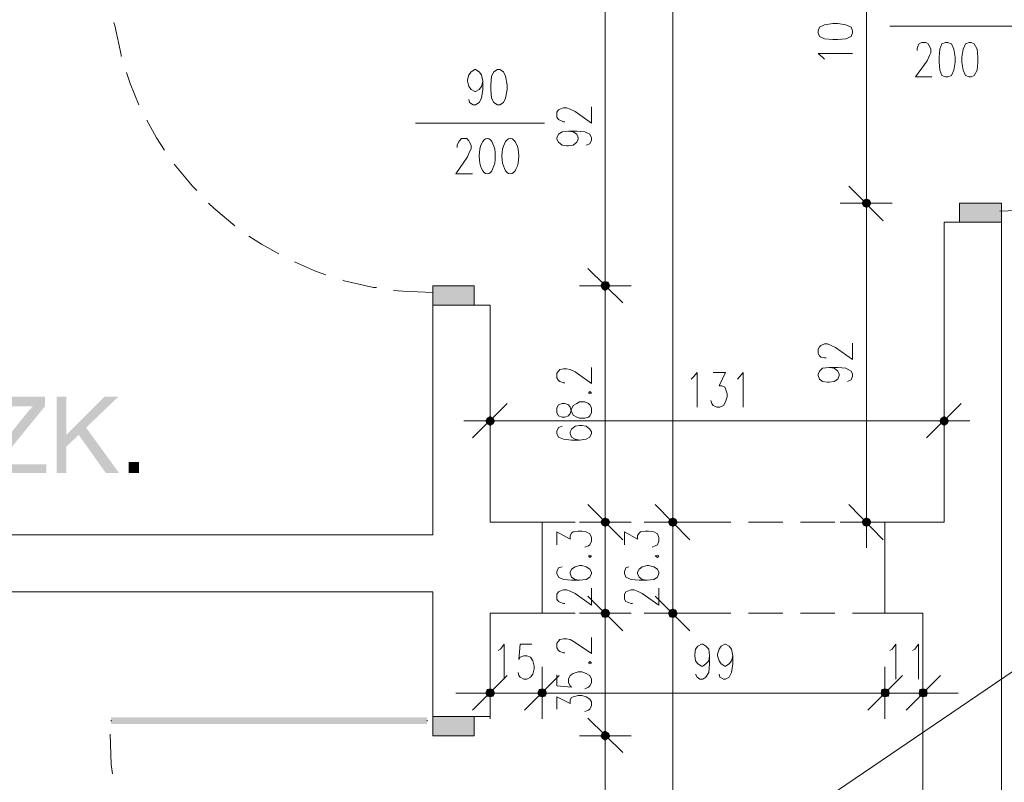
# Model space of a CAD drawing. Header units: millimetres. Extents: x -1147 to 4913, y -2332 to 921.
# Tile 60 of 119: x 2932 to 3216, y -942 to -722. Entities that reach past the tile are written whole.
import ezdxf

# ---------------------------------------------------------------- set-up
doc = ezdxf.new("R2010")
doc.units = ezdxf.units.MM
doc.header["$LTSCALE"] = 0.2
doc.layers.add('C00-00-00', color=7, linetype='Continuous')

msp = doc.modelspace()

# ---------------------------------------------------------------- hatches: boundary and pattern name
at = {"layer": 'C00-00-00'}
h = msp.add_hatch(color=256, dxfattribs=at)
h.dxf.hatch_style = 2
h.paths.add_polyline_path([(3175.388, -774.694), (3175.81, -775.541), (3175.81, -773.848)])
h = msp.add_hatch(color=256, dxfattribs=at)
h.dxf.hatch_style = 2
h.paths.add_polyline_path([(3175.81, -773.848), (3175.81, -775.541), (3175.388, -774.694)])
h = msp.add_hatch(color=256, dxfattribs=at)
h.dxf.hatch_style = 2
h.paths.add_polyline_path([(3175.81, -775.541), (3176.656, -775.962), (3176.656, -773.422)])
h = msp.add_hatch(color=256, dxfattribs=at)
h.dxf.hatch_style = 2
h.paths.add_polyline_path([(3175.81, -775.541), (3175.81, -773.848), (3176.656, -773.422)])
h = msp.add_hatch(color=256, dxfattribs=at)
h.dxf.hatch_style = 2
h.paths.add_polyline_path([(3176.656, -773.422), (3175.81, -773.848), (3175.81, -775.541)])
h = msp.add_hatch(color=256, dxfattribs=at)
h.dxf.hatch_style = 2
h.paths.add_polyline_path([(3176.656, -773.422), (3176.656, -775.962), (3175.81, -775.541)])
h = msp.add_hatch(color=256, dxfattribs=at)
h.dxf.hatch_style = 2
h.paths.add_polyline_path([(3176.656, -775.962), (3176.656, -773.422), (3177.503, -773.848)])
h = msp.add_hatch(color=256, dxfattribs=at)
h.dxf.hatch_style = 2
h.paths.add_polyline_path([(3177.503, -773.848), (3176.656, -773.422), (3176.656, -775.962)])
h = msp.add_hatch(color=256, dxfattribs=at)
h.dxf.hatch_style = 2
h.paths.add_polyline_path([(3176.656, -775.962), (3177.503, -775.541), (3177.503, -773.848)])
h = msp.add_hatch(color=256, dxfattribs=at)
h.dxf.hatch_style = 2
h.paths.add_polyline_path([(3177.503, -773.848), (3177.503, -775.541), (3176.656, -775.962)])
h = msp.add_hatch(color=256, dxfattribs=at)
h.dxf.hatch_style = 2
h.paths.add_polyline_path([(3177.503, -775.541), (3177.503, -773.848), (3177.924, -774.694)])
h = msp.add_hatch(color=256, dxfattribs=at)
h.dxf.hatch_style = 2
h.paths.add_polyline_path([(3177.924, -774.694), (3177.503, -773.848), (3177.503, -775.541)])
h = msp.add_hatch(color=256, dxfattribs=at)
h.dxf.hatch_style = 2
h.paths.add_polyline_path([(3215.602, -774.694), (3203.539, -774.694), (3203.539, -780.196)])
h = msp.add_hatch(color=256, dxfattribs=at)
h.dxf.hatch_style = 2
h.paths.add_polyline_path([(3215.602, -774.694), (3215.602, -780.196), (3203.539, -780.196)])
h = msp.add_hatch(color=256, dxfattribs=at)
h.dxf.hatch_style = 2
h.paths.add_polyline_path([(3100.455, -797.552), (3100.455, -799.458), (3100.033, -798.611)])
h = msp.add_hatch(color=256, dxfattribs=at)
h.dxf.hatch_style = 2
h.paths.add_polyline_path([(3100.033, -798.611), (3100.455, -799.458), (3100.455, -797.552)])
h = msp.add_hatch(color=256, dxfattribs=at)
h.dxf.hatch_style = 2
h.paths.add_polyline_path([(3101.301, -797.343), (3100.455, -797.552), (3100.455, -799.458)])
h = msp.add_hatch(color=256, dxfattribs=at)
h.dxf.hatch_style = 2
h.paths.add_polyline_path([(3101.301, -797.343), (3101.301, -799.884), (3100.455, -799.458)])
h = msp.add_hatch(color=256, dxfattribs=at)
h.dxf.hatch_style = 2
h.paths.add_polyline_path([(3100.455, -799.458), (3101.301, -799.884), (3101.301, -797.343)])
h = msp.add_hatch(color=256, dxfattribs=at)
h.dxf.hatch_style = 2
h.paths.add_polyline_path([(3100.455, -799.458), (3100.455, -797.552), (3101.301, -797.343)])
h = msp.add_hatch(color=256, dxfattribs=at)
h.dxf.hatch_style = 2
h.paths.add_polyline_path([(3102.148, -797.552), (3101.301, -797.343), (3101.301, -799.884)])
h = msp.add_hatch(color=256, dxfattribs=at)
h.dxf.hatch_style = 2
h.paths.add_polyline_path([(3101.301, -799.884), (3101.301, -797.343), (3102.148, -797.552)])
h = msp.add_hatch(color=256, dxfattribs=at)
h.dxf.hatch_style = 2
h.paths.add_polyline_path([(3102.148, -797.552), (3102.148, -799.458), (3101.301, -799.884)])
h = msp.add_hatch(color=256, dxfattribs=at)
h.dxf.hatch_style = 2
h.paths.add_polyline_path([(3101.301, -799.884), (3102.148, -799.458), (3102.148, -797.552)])
h = msp.add_hatch(color=256, dxfattribs=at)
h.dxf.hatch_style = 2
h.paths.add_polyline_path([(3102.573, -798.611), (3102.148, -797.552), (3102.148, -799.458)])
h = msp.add_hatch(color=256, dxfattribs=at)
h.dxf.hatch_style = 2
h.paths.add_polyline_path([(3102.148, -799.458), (3102.148, -797.552), (3102.573, -798.611)])
h = msp.add_hatch(color=256, dxfattribs=at)
h.dxf.hatch_style = 2
h.paths.add_polyline_path([(3051.561, -798.611), (3063.415, -798.611), (3063.415, -804.117)])
h = msp.add_hatch(color=256, dxfattribs=at)
h.dxf.hatch_style = 2
h.paths.add_polyline_path([(3051.561, -798.611), (3051.561, -804.117), (3063.415, -804.117)])
h = msp.add_hatch(color=256, dxfattribs=at)
h.dxf.hatch_style = 2
h.paths.add_polyline_path([(2939.588, -830.575), (2923.925, -830.575), (2923.925, -833.323), (2936.205, -833.323), (2935.78, -833.536), (2935.567, -833.961), (2935.146, -834.383), (2934.72, -834.808), (2934.507, -835.017), (2934.086, -835.655), (2933.873, -835.864), (2922.657, -849.837), (2922.657, -852.585), (2940.013, -852.585), (2940.013, -850.045), (2925.831, -850.045), (2927.312, -848.356), (2939.588, -833.323)])
h = msp.add_hatch(color=256, dxfattribs=at)
h.dxf.hatch_style = 2
h.paths.add_polyline_path([(2945.728, -830.575), (2942.975, -830.575), (2942.975, -852.585), (2945.728, -852.585), (2945.728, -841.582)])
h = msp.add_hatch(color=256, dxfattribs=at)
h.dxf.hatch_style = 2
h.paths.add_polyline_path([(2960.756, -830.575), (2956.735, -830.575), (2945.728, -841.582), (2945.728, -844.965), (2949.327, -841.582), (2951.442, -839.463)])
h = msp.add_hatch(color=256, dxfattribs=at)
h.dxf.hatch_style = 2
h.paths.add_polyline_path([(3069.342, -837.561), (3066.802, -837.561), (3067.223, -836.714)])
h = msp.add_hatch(color=256, dxfattribs=at)
h.dxf.hatch_style = 2
h.paths.add_polyline_path([(3068.917, -838.408), (3069.342, -837.561), (3066.802, -837.561)])
h = msp.add_hatch(color=256, dxfattribs=at)
h.dxf.hatch_style = 2
h.paths.add_polyline_path([(3068.917, -838.408), (3067.223, -838.408), (3066.802, -837.561)])
h = msp.add_hatch(color=256, dxfattribs=at)
h.dxf.hatch_style = 2
h.paths.add_polyline_path([(3068.917, -836.714), (3067.223, -836.714), (3068.07, -836.289)])
h = msp.add_hatch(color=256, dxfattribs=at)
h.dxf.hatch_style = 2
h.paths.add_polyline_path([(3069.342, -837.561), (3068.917, -836.714), (3067.223, -836.714)])
h = msp.add_hatch(color=256, dxfattribs=at)
h.dxf.hatch_style = 2
h.paths.add_polyline_path([(3198.246, -836.714), (3197.821, -837.561), (3200.361, -837.561)])
h = msp.add_hatch(color=256, dxfattribs=at)
h.dxf.hatch_style = 2
h.paths.add_polyline_path([(3197.821, -837.561), (3198.246, -838.408), (3199.94, -838.408)])
h = msp.add_hatch(color=256, dxfattribs=at)
h.dxf.hatch_style = 2
h.paths.add_polyline_path([(3197.821, -837.561), (3200.361, -837.561), (3199.94, -838.408)])
h = msp.add_hatch(color=256, dxfattribs=at)
h.dxf.hatch_style = 2
h.paths.add_polyline_path([(3199.093, -836.289), (3198.246, -836.714), (3199.94, -836.714)])
h = msp.add_hatch(color=256, dxfattribs=at)
h.dxf.hatch_style = 2
h.paths.add_polyline_path([(3198.246, -836.714), (3199.94, -836.714), (3200.361, -837.561)])
h = msp.add_hatch(color=256, dxfattribs=at)
h.dxf.hatch_style = 2
h.paths.add_polyline_path([(2951.442, -839.463), (2949.327, -841.582), (2957.156, -852.585), (2960.969, -852.585)])
h = msp.add_hatch(color=256, dxfattribs=at)
h.dxf.hatch_style = 2
h.paths.add_polyline_path([(3068.07, -838.829), (3068.917, -838.408), (3067.223, -838.408)])
h = msp.add_hatch(color=256, dxfattribs=at)
h.dxf.hatch_style = 2
h.paths.add_polyline_path([(3198.246, -838.408), (3199.94, -838.408), (3199.093, -838.829)])
h = msp.add_hatch(color=256, dxfattribs=at)
h.dxf.hatch_style = 2
h.paths.add_polyline_path([(2966.683, -852.585), (2966.683, -849.411), (2963.721, -849.411), (2963.721, -852.585)])
h = msp.add_hatch(color=256, dxfattribs=at)
h.dxf.hatch_style = 2
h.paths.add_polyline_path([(3100.455, -865.925), (3100.455, -867.614), (3100.033, -866.771)])
h = msp.add_hatch(color=256, dxfattribs=at)
h.dxf.hatch_style = 2
h.paths.add_polyline_path([(3100.455, -865.925), (3100.455, -867.614), (3100.033, -866.771)])
h = msp.add_hatch(color=256, dxfattribs=at)
h.dxf.hatch_style = 2
h.paths.add_polyline_path([(3101.301, -865.499), (3100.455, -865.925), (3100.455, -867.614)])
h = msp.add_hatch(color=256, dxfattribs=at)
h.dxf.hatch_style = 2
h.paths.add_polyline_path([(3101.301, -865.499), (3101.301, -868.039), (3100.455, -867.614)])
h = msp.add_hatch(color=256, dxfattribs=at)
h.dxf.hatch_style = 2
h.paths.add_polyline_path([(3101.301, -865.499), (3100.455, -865.925), (3100.455, -867.614)])
h = msp.add_hatch(color=256, dxfattribs=at)
h.dxf.hatch_style = 2
h.paths.add_polyline_path([(3101.301, -865.499), (3101.301, -868.039), (3100.455, -867.614)])
h = msp.add_hatch(color=256, dxfattribs=at)
h.dxf.hatch_style = 2
h.paths.add_polyline_path([(3102.148, -865.925), (3101.301, -865.499), (3101.301, -868.039)])
h = msp.add_hatch(color=256, dxfattribs=at)
h.dxf.hatch_style = 2
h.paths.add_polyline_path([(3102.148, -865.925), (3101.301, -865.499), (3101.301, -868.039)])
h = msp.add_hatch(color=256, dxfattribs=at)
h.dxf.hatch_style = 2
h.paths.add_polyline_path([(3102.148, -865.925), (3102.148, -867.614), (3101.301, -868.039)])
h = msp.add_hatch(color=256, dxfattribs=at)
h.dxf.hatch_style = 2
h.paths.add_polyline_path([(3102.148, -865.925), (3102.148, -867.614), (3101.301, -868.039)])
h = msp.add_hatch(color=256, dxfattribs=at)
h.dxf.hatch_style = 2
h.paths.add_polyline_path([(3102.573, -866.771), (3102.148, -865.925), (3102.148, -867.614)])
h = msp.add_hatch(color=256, dxfattribs=at)
h.dxf.hatch_style = 2
h.paths.add_polyline_path([(3102.573, -866.771), (3102.148, -865.925), (3102.148, -867.614)])
h = msp.add_hatch(color=256, dxfattribs=at)
h.dxf.hatch_style = 2
h.paths.add_polyline_path([(3119.929, -865.925), (3119.929, -867.614), (3119.508, -866.771)])
h = msp.add_hatch(color=256, dxfattribs=at)
h.dxf.hatch_style = 2
h.paths.add_polyline_path([(3119.929, -865.925), (3119.929, -867.614), (3119.508, -866.771)])
h = msp.add_hatch(color=256, dxfattribs=at)
h.dxf.hatch_style = 2
h.paths.add_polyline_path([(3120.776, -865.499), (3119.929, -865.925), (3119.929, -867.614)])
h = msp.add_hatch(color=256, dxfattribs=at)
h.dxf.hatch_style = 2
h.paths.add_polyline_path([(3120.776, -865.499), (3120.776, -868.039), (3119.929, -867.614)])
h = msp.add_hatch(color=256, dxfattribs=at)
h.dxf.hatch_style = 2
h.paths.add_polyline_path([(3120.776, -865.499), (3119.929, -865.925), (3119.929, -867.614)])
h = msp.add_hatch(color=256, dxfattribs=at)
h.dxf.hatch_style = 2
h.paths.add_polyline_path([(3120.776, -865.499), (3120.776, -868.039), (3119.929, -867.614)])
h = msp.add_hatch(color=256, dxfattribs=at)
h.dxf.hatch_style = 2
h.paths.add_polyline_path([(3121.623, -865.925), (3120.776, -865.499), (3120.776, -868.039)])
h = msp.add_hatch(color=256, dxfattribs=at)
h.dxf.hatch_style = 2
h.paths.add_polyline_path([(3121.623, -865.925), (3120.776, -865.499), (3120.776, -868.039)])
h = msp.add_hatch(color=256, dxfattribs=at)
h.dxf.hatch_style = 2
h.paths.add_polyline_path([(3121.623, -865.925), (3121.623, -867.614), (3120.776, -868.039)])
h = msp.add_hatch(color=256, dxfattribs=at)
h.dxf.hatch_style = 2
h.paths.add_polyline_path([(3121.623, -865.925), (3121.623, -867.614), (3120.776, -868.039)])
h = msp.add_hatch(color=256, dxfattribs=at)
h.dxf.hatch_style = 2
h.paths.add_polyline_path([(3122.044, -866.771), (3121.623, -865.925), (3121.623, -867.614)])
h = msp.add_hatch(color=256, dxfattribs=at)
h.dxf.hatch_style = 2
h.paths.add_polyline_path([(3122.044, -866.771), (3121.623, -865.925), (3121.623, -867.614)])
h = msp.add_hatch(color=256, dxfattribs=at)
h.dxf.hatch_style = 2
h.paths.add_polyline_path([(3175.81, -865.925), (3175.81, -867.614), (3175.388, -866.771)])
h = msp.add_hatch(color=256, dxfattribs=at)
h.dxf.hatch_style = 2
h.paths.add_polyline_path([(3176.656, -865.499), (3175.81, -865.925), (3175.81, -867.614)])
h = msp.add_hatch(color=256, dxfattribs=at)
h.dxf.hatch_style = 2
h.paths.add_polyline_path([(3176.656, -865.499), (3176.656, -868.039), (3175.81, -867.614)])
h = msp.add_hatch(color=256, dxfattribs=at)
h.dxf.hatch_style = 2
h.paths.add_polyline_path([(3177.503, -865.925), (3176.656, -865.499), (3176.656, -868.039)])
h = msp.add_hatch(color=256, dxfattribs=at)
h.dxf.hatch_style = 2
h.paths.add_polyline_path([(3177.503, -865.925), (3177.503, -867.614), (3176.656, -868.039)])
h = msp.add_hatch(color=256, dxfattribs=at)
h.dxf.hatch_style = 2
h.paths.add_polyline_path([(3177.924, -866.771), (3177.503, -865.925), (3177.503, -867.614)])
h = msp.add_hatch(color=256, dxfattribs=at)
h.dxf.hatch_style = 2
h.paths.add_polyline_path([(3100.033, -893.016), (3100.455, -894.075), (3100.455, -892.169)])
h = msp.add_hatch(color=256, dxfattribs=at)
h.dxf.hatch_style = 2
h.paths.add_polyline_path([(3100.033, -893.016), (3100.455, -894.075), (3100.455, -892.169)])
h = msp.add_hatch(color=256, dxfattribs=at)
h.dxf.hatch_style = 2
h.paths.add_polyline_path([(3100.455, -894.075), (3101.301, -894.288), (3101.301, -891.744)])
h = msp.add_hatch(color=256, dxfattribs=at)
h.dxf.hatch_style = 2
h.paths.add_polyline_path([(3100.455, -894.075), (3100.455, -892.169), (3101.301, -891.744)])
h = msp.add_hatch(color=256, dxfattribs=at)
h.dxf.hatch_style = 2
h.paths.add_polyline_path([(3100.455, -894.075), (3101.301, -894.288), (3101.301, -891.744)])
h = msp.add_hatch(color=256, dxfattribs=at)
h.dxf.hatch_style = 2
h.paths.add_polyline_path([(3100.455, -894.075), (3100.455, -892.169), (3101.301, -891.744)])
h = msp.add_hatch(color=256, dxfattribs=at)
h.dxf.hatch_style = 2
h.paths.add_polyline_path([(3101.301, -894.288), (3101.301, -891.744), (3102.148, -892.169)])
h = msp.add_hatch(color=256, dxfattribs=at)
h.dxf.hatch_style = 2
h.paths.add_polyline_path([(3101.301, -894.288), (3101.301, -891.744), (3102.148, -892.169)])
h = msp.add_hatch(color=256, dxfattribs=at)
h.dxf.hatch_style = 2
h.paths.add_polyline_path([(3101.301, -894.288), (3102.148, -894.075), (3102.148, -892.169)])
h = msp.add_hatch(color=256, dxfattribs=at)
h.dxf.hatch_style = 2
h.paths.add_polyline_path([(3101.301, -894.288), (3102.148, -894.075), (3102.148, -892.169)])
h = msp.add_hatch(color=256, dxfattribs=at)
h.dxf.hatch_style = 2
h.paths.add_polyline_path([(3102.148, -894.075), (3102.148, -892.169), (3102.573, -893.016)])
h = msp.add_hatch(color=256, dxfattribs=at)
h.dxf.hatch_style = 2
h.paths.add_polyline_path([(3102.148, -894.075), (3102.148, -892.169), (3102.573, -893.016)])
h = msp.add_hatch(color=256, dxfattribs=at)
h.dxf.hatch_style = 2
h.paths.add_polyline_path([(3119.508, -893.016), (3119.929, -894.075), (3119.929, -892.169)])
h = msp.add_hatch(color=256, dxfattribs=at)
h.dxf.hatch_style = 2
h.paths.add_polyline_path([(3119.508, -893.016), (3119.929, -894.075), (3119.929, -892.169)])
h = msp.add_hatch(color=256, dxfattribs=at)
h.dxf.hatch_style = 2
h.paths.add_polyline_path([(3119.929, -894.075), (3120.776, -894.288), (3120.776, -891.744)])
h = msp.add_hatch(color=256, dxfattribs=at)
h.dxf.hatch_style = 2
h.paths.add_polyline_path([(3119.929, -894.075), (3119.929, -892.169), (3120.776, -891.744)])
h = msp.add_hatch(color=256, dxfattribs=at)
h.dxf.hatch_style = 2
h.paths.add_polyline_path([(3119.929, -894.075), (3120.776, -894.288), (3120.776, -891.744)])
h = msp.add_hatch(color=256, dxfattribs=at)
h.dxf.hatch_style = 2
h.paths.add_polyline_path([(3119.929, -894.075), (3119.929, -892.169), (3120.776, -891.744)])
h = msp.add_hatch(color=256, dxfattribs=at)
h.dxf.hatch_style = 2
h.paths.add_polyline_path([(3120.776, -894.288), (3120.776, -891.744), (3121.623, -892.169)])
h = msp.add_hatch(color=256, dxfattribs=at)
h.dxf.hatch_style = 2
h.paths.add_polyline_path([(3120.776, -894.288), (3120.776, -891.744), (3121.623, -892.169)])
h = msp.add_hatch(color=256, dxfattribs=at)
h.dxf.hatch_style = 2
h.paths.add_polyline_path([(3120.776, -894.288), (3121.623, -894.075), (3121.623, -892.169)])
h = msp.add_hatch(color=256, dxfattribs=at)
h.dxf.hatch_style = 2
h.paths.add_polyline_path([(3120.776, -894.288), (3121.623, -894.075), (3121.623, -892.169)])
h = msp.add_hatch(color=256, dxfattribs=at)
h.dxf.hatch_style = 2
h.paths.add_polyline_path([(3121.623, -894.075), (3121.623, -892.169), (3122.044, -893.016)])
h = msp.add_hatch(color=256, dxfattribs=at)
h.dxf.hatch_style = 2
h.paths.add_polyline_path([(3121.623, -894.075), (3121.623, -892.169), (3122.044, -893.016)])
h = msp.add_hatch(color=256, dxfattribs=at)
h.dxf.hatch_style = 2
h.paths.add_polyline_path([(3068.07, -914.818), (3067.223, -915.031), (3068.917, -915.031)])
h = msp.add_hatch(color=256, dxfattribs=at)
h.dxf.hatch_style = 2
h.paths.add_polyline_path([(3083.945, -915.031), (3082.252, -915.031), (3083.099, -914.818)])
h = msp.add_hatch(color=256, dxfattribs=at)
h.dxf.hatch_style = 2
h.paths.add_polyline_path([(3083.945, -915.031), (3082.252, -915.031), (3083.099, -914.818)])
h = msp.add_hatch(color=256, dxfattribs=at)
h.dxf.hatch_style = 2
h.paths.add_polyline_path([(3181.95, -914.818), (3181.099, -915.031), (3183.005, -915.031)])
h = msp.add_hatch(color=256, dxfattribs=at)
h.dxf.hatch_style = 2
h.paths.add_polyline_path([(3181.95, -914.818), (3181.099, -915.031), (3183.005, -915.031)])
h = msp.add_hatch(color=256, dxfattribs=at)
h.dxf.hatch_style = 2
h.paths.add_polyline_path([(3194.012, -915.031), (3192.106, -915.031), (3192.957, -914.818)])
h = msp.add_hatch(color=256, dxfattribs=at)
h.dxf.hatch_style = 2
h.paths.add_polyline_path([(3067.223, -915.031), (3066.802, -916.086), (3069.342, -916.086)])
h = msp.add_hatch(color=256, dxfattribs=at)
h.dxf.hatch_style = 2
h.paths.add_polyline_path([(3066.802, -916.086), (3067.223, -916.933), (3068.917, -916.933)])
h = msp.add_hatch(color=256, dxfattribs=at)
h.dxf.hatch_style = 2
h.paths.add_polyline_path([(3066.802, -916.086), (3069.342, -916.086), (3068.917, -916.933)])
h = msp.add_hatch(color=256, dxfattribs=at)
h.dxf.hatch_style = 2
h.paths.add_polyline_path([(3067.223, -915.031), (3068.917, -915.031), (3069.342, -916.086)])
h = msp.add_hatch(color=256, dxfattribs=at)
h.dxf.hatch_style = 2
h.paths.add_polyline_path([(3067.223, -916.933), (3068.917, -916.933), (3068.07, -917.146)])
h = msp.add_hatch(color=256, dxfattribs=at)
h.dxf.hatch_style = 2
h.paths.add_polyline_path([(3084.371, -916.086), (3081.831, -916.086), (3082.252, -915.031)])
h = msp.add_hatch(color=256, dxfattribs=at)
h.dxf.hatch_style = 2
h.paths.add_polyline_path([(3084.371, -916.086), (3081.831, -916.086), (3082.252, -915.031)])
h = msp.add_hatch(color=256, dxfattribs=at)
h.dxf.hatch_style = 2
h.paths.add_polyline_path([(3083.945, -916.933), (3084.371, -916.086), (3081.831, -916.086)])
h = msp.add_hatch(color=256, dxfattribs=at)
h.dxf.hatch_style = 2
h.paths.add_polyline_path([(3083.945, -916.933), (3082.252, -916.933), (3081.831, -916.086)])
h = msp.add_hatch(color=256, dxfattribs=at)
h.dxf.hatch_style = 2
h.paths.add_polyline_path([(3083.945, -916.933), (3084.371, -916.086), (3081.831, -916.086)])
h = msp.add_hatch(color=256, dxfattribs=at)
h.dxf.hatch_style = 2
h.paths.add_polyline_path([(3083.945, -916.933), (3082.252, -916.933), (3081.831, -916.086)])
h = msp.add_hatch(color=256, dxfattribs=at)
h.dxf.hatch_style = 2
h.paths.add_polyline_path([(3084.371, -916.086), (3083.945, -915.031), (3082.252, -915.031)])
h = msp.add_hatch(color=256, dxfattribs=at)
h.dxf.hatch_style = 2
h.paths.add_polyline_path([(3084.371, -916.086), (3083.945, -915.031), (3082.252, -915.031)])
h = msp.add_hatch(color=256, dxfattribs=at)
h.dxf.hatch_style = 2
h.paths.add_polyline_path([(3083.099, -917.146), (3083.945, -916.933), (3082.252, -916.933)])
h = msp.add_hatch(color=256, dxfattribs=at)
h.dxf.hatch_style = 2
h.paths.add_polyline_path([(3083.099, -917.146), (3083.945, -916.933), (3082.252, -916.933)])
h = msp.add_hatch(color=256, dxfattribs=at)
h.dxf.hatch_style = 2
h.paths.add_polyline_path([(3181.099, -915.031), (3180.89, -916.086), (3183.218, -916.086)])
h = msp.add_hatch(color=256, dxfattribs=at)
h.dxf.hatch_style = 2
h.paths.add_polyline_path([(3181.099, -915.031), (3180.89, -916.086), (3183.218, -916.086)])
h = msp.add_hatch(color=256, dxfattribs=at)
h.dxf.hatch_style = 2
h.paths.add_polyline_path([(3180.89, -916.086), (3181.099, -916.933), (3183.005, -916.933)])
h = msp.add_hatch(color=256, dxfattribs=at)
h.dxf.hatch_style = 2
h.paths.add_polyline_path([(3180.89, -916.086), (3183.218, -916.086), (3183.005, -916.933)])
h = msp.add_hatch(color=256, dxfattribs=at)
h.dxf.hatch_style = 2
h.paths.add_polyline_path([(3180.89, -916.086), (3181.099, -916.933), (3183.005, -916.933)])
h = msp.add_hatch(color=256, dxfattribs=at)
h.dxf.hatch_style = 2
h.paths.add_polyline_path([(3180.89, -916.086), (3183.218, -916.086), (3183.005, -916.933)])
h = msp.add_hatch(color=256, dxfattribs=at)
h.dxf.hatch_style = 2
h.paths.add_polyline_path([(3181.099, -915.031), (3183.005, -915.031), (3183.218, -916.086)])
h = msp.add_hatch(color=256, dxfattribs=at)
h.dxf.hatch_style = 2
h.paths.add_polyline_path([(3181.099, -915.031), (3183.005, -915.031), (3183.218, -916.086)])
h = msp.add_hatch(color=256, dxfattribs=at)
h.dxf.hatch_style = 2
h.paths.add_polyline_path([(3181.099, -916.933), (3183.005, -916.933), (3181.95, -917.146)])
h = msp.add_hatch(color=256, dxfattribs=at)
h.dxf.hatch_style = 2
h.paths.add_polyline_path([(3181.099, -916.933), (3183.005, -916.933), (3181.95, -917.146)])
h = msp.add_hatch(color=256, dxfattribs=at)
h.dxf.hatch_style = 2
h.paths.add_polyline_path([(3194.225, -916.086), (3191.898, -916.086), (3192.106, -915.031)])
h = msp.add_hatch(color=256, dxfattribs=at)
h.dxf.hatch_style = 2
h.paths.add_polyline_path([(3194.012, -916.933), (3194.225, -916.086), (3191.898, -916.086)])
h = msp.add_hatch(color=256, dxfattribs=at)
h.dxf.hatch_style = 2
h.paths.add_polyline_path([(3194.012, -916.933), (3192.106, -916.933), (3191.898, -916.086)])
h = msp.add_hatch(color=256, dxfattribs=at)
h.dxf.hatch_style = 2
h.paths.add_polyline_path([(3194.225, -916.086), (3194.012, -915.031), (3192.106, -915.031)])
h = msp.add_hatch(color=256, dxfattribs=at)
h.dxf.hatch_style = 2
h.paths.add_polyline_path([(3192.957, -917.146), (3194.012, -916.933), (3192.106, -916.933)])
h = msp.add_hatch(color=256, dxfattribs=at)
h.dxf.hatch_style = 2
h.paths.add_polyline_path([(3049.867, -923.073), (3049.867, -924.979), (2958.641, -923.073)])
h = msp.add_hatch(color=256, dxfattribs=at)
h.dxf.hatch_style = 2
h.paths.add_polyline_path([(3049.867, -924.979), (2958.641, -923.073), (2958.641, -924.979)])
h = msp.add_hatch(color=256, dxfattribs=at)
h.dxf.hatch_style = 2
h.paths.add_polyline_path([(2958.641, -924.979), (2958.641, -923.073), (3049.867, -924.979)])
h = msp.add_hatch(color=256, dxfattribs=at)
h.dxf.hatch_style = 2
h.paths.add_polyline_path([(2958.641, -923.073), (3049.867, -924.979), (3049.867, -923.073)])
h = msp.add_hatch(color=256, dxfattribs=at)
h.dxf.hatch_style = 2
h.paths.add_polyline_path([(3051.561, -922.86), (3063.415, -922.86), (3063.415, -928.362)])
h = msp.add_hatch(color=256, dxfattribs=at)
h.dxf.hatch_style = 2
h.paths.add_polyline_path([(3051.561, -922.86), (3051.561, -928.362), (3063.415, -928.362)])
h = msp.add_hatch(color=256, dxfattribs=at)
h.dxf.hatch_style = 2
h.paths.add_polyline_path([(3100.455, -927.515), (3100.455, -929.209), (3100.033, -928.362)])
h = msp.add_hatch(color=256, dxfattribs=at)
h.dxf.hatch_style = 2
h.paths.add_polyline_path([(3100.033, -928.362), (3100.455, -929.209), (3100.455, -927.515)])
h = msp.add_hatch(color=256, dxfattribs=at)
h.dxf.hatch_style = 2
h.paths.add_polyline_path([(3101.301, -927.094), (3100.455, -927.515), (3100.455, -929.209)])
h = msp.add_hatch(color=256, dxfattribs=at)
h.dxf.hatch_style = 2
h.paths.add_polyline_path([(3101.301, -927.094), (3101.301, -929.634), (3100.455, -929.209)])
h = msp.add_hatch(color=256, dxfattribs=at)
h.dxf.hatch_style = 2
h.paths.add_polyline_path([(3100.455, -929.209), (3101.301, -929.634), (3101.301, -927.094)])
h = msp.add_hatch(color=256, dxfattribs=at)
h.dxf.hatch_style = 2
h.paths.add_polyline_path([(3100.455, -929.209), (3100.455, -927.515), (3101.301, -927.094)])
h = msp.add_hatch(color=256, dxfattribs=at)
h.dxf.hatch_style = 2
h.paths.add_polyline_path([(3102.148, -927.515), (3101.301, -927.094), (3101.301, -929.634)])
h = msp.add_hatch(color=256, dxfattribs=at)
h.dxf.hatch_style = 2
h.paths.add_polyline_path([(3101.301, -929.634), (3101.301, -927.094), (3102.148, -927.515)])
h = msp.add_hatch(color=256, dxfattribs=at)
h.dxf.hatch_style = 2
h.paths.add_polyline_path([(3102.148, -927.515), (3102.148, -929.209), (3101.301, -929.634)])
h = msp.add_hatch(color=256, dxfattribs=at)
h.dxf.hatch_style = 2
h.paths.add_polyline_path([(3101.301, -929.634), (3102.148, -929.209), (3102.148, -927.515)])
h = msp.add_hatch(color=256, dxfattribs=at)
h.dxf.hatch_style = 2
h.paths.add_polyline_path([(3102.573, -928.362), (3102.148, -927.515), (3102.148, -929.209)])
h = msp.add_hatch(color=256, dxfattribs=at)
h.dxf.hatch_style = 2
h.paths.add_polyline_path([(3102.148, -929.209), (3102.148, -927.515), (3102.573, -928.362)])

# ---------------------------------------------------------------- linework, layer by layer
at = {"layer": 'C00-00-00', "lineweight": 0}
for points in [[(3738.842, -478.571), (3530.775, -478.571), (3530.775, -511.802), (3543.476, -511.802), (3543.476, -911.64), (3512.572, -911.64), (3512.572, -945.931), (3215.602, -945.931), (3215.602, -780.196), (3199.093, -780.196), (3199.093, -866.771), (3181.95, -866.771), (3181.95, -893.016), (3192.957, -893.016), (3192.957, -1005.198), (3215.602, -1005.198), (3215.602, -963.078), (3512.572, -963.078), (3512.572, -1011.125), (3580.094, -1011.125), (3580.094, -963.291), (3667.724, -963.291)], [(3120.776, -861.687), (3120.776, -516.67)], [(3176.656, -769.827), (3176.656, -679.656)], [(3101.301, -711.615), (3101.301, -793.531)], [(2961.603, -732.362), (2961.603, -731.936), (2959.697, -723.473), (2959.484, -722.626)], [(3220.682, -723.682), (3183.43, -723.682)], [(3191.259, -730.668), (3191.259, -730.243), (3191.472, -729.396), (3191.898, -728.762), (3192.532, -728.337), (3193.804, -728.337), (3194.438, -728.762), (3194.859, -729.396), (3195.285, -730.243), (3195.285, -731.302), (3194.859, -732.149), (3194.225, -733.63), (3190.838, -738.285), (3195.493, -738.285)], [(3164.594, -733.209), (3163.955, -732.574), (3162.687, -731.515), (3172.635, -731.515)], [(2966.683, -746.331), (2964.143, -740.191), (2963.084, -737.017)], [(3065.955, -739.557), (3065.53, -741.038), (3064.896, -741.884), (3063.837, -742.523), (3063.628, -742.523), (3062.568, -741.884), (3061.934, -741.038), (3061.509, -739.557), (3061.509, -739.132), (3061.934, -737.651), (3062.568, -736.804), (3063.628, -736.17), (3063.837, -736.17), (3064.896, -736.804), (3065.53, -737.651), (3065.955, -739.557), (3065.955, -741.884), (3065.53, -744.425), (3064.896, -745.697), (3063.837, -746.331), (3063.202, -746.331), (3062.143, -745.697), (3061.934, -744.85)], [(3089.66, -751.199), (3089.238, -751.199), (3088.179, -750.777), (3087.758, -750.564), (3087.332, -749.93), (3087.332, -748.446), (3087.758, -747.812), (3088.179, -747.599), (3089.238, -747.178), (3090.085, -747.178), (3091.145, -747.599), (3092.625, -748.237), (3097.28, -751.624), (3097.28, -746.965)], [(2974.091, -759.453), (2971.764, -755.853), (2969.011, -750.777)], [(3046.481, -751.624), (3083.733, -751.624)], [(3090.719, -753.951), (3091.991, -754.164), (3093.047, -754.798), (3093.472, -755.853), (3093.472, -756.279), (3093.047, -757.126), (3091.991, -757.972), (3090.719, -758.185), (3090.085, -758.185), (3088.813, -757.972), (3087.758, -757.126), (3087.332, -756.279), (3087.332, -755.853), (3087.758, -754.798), (3088.813, -754.164), (3090.719, -753.951), (3093.047, -753.951), (3095.374, -754.164), (3096.859, -754.798), (3097.28, -755.853), (3097.28, -756.492), (3096.859, -757.547), (3095.8, -757.972)], [(3058.548, -758.606), (3058.548, -757.972), (3058.969, -757.126), (3059.182, -756.7), (3059.816, -756.066), (3061.296, -756.066), (3061.934, -756.7), (3062.143, -757.126), (3062.568, -757.972), (3062.568, -759.032), (3062.143, -759.879), (3061.509, -761.359), (3058.122, -766.227), (3062.99, -766.227)], [(2983.405, -771.095), (2982.133, -769.827), (2976.844, -763.474)], [(3171.576, -769.827), (3181.524, -779.775)], [(3181.524, -779.775), (3171.576, -769.827)], [(3176.656, -782.315), (3176.656, -767.286)], [(3176.656, -767.286), (3176.656, -782.315)], [(2994.413, -781.255), (2988.273, -776.175), (2986.792, -774.694)], [(3184.064, -774.694), (3169.036, -774.694)], [(3169.036, -774.694), (3184.064, -774.694)], [(3215.181, -777.022), (3224.703, -776.596), (3225.763, -776.596)], [(3176.656, -861.687), (3176.656, -779.775)], [(3007.11, -789.301), (3002.033, -786.549), (2998.434, -784.217)], [(3020.657, -795.437), (3017.696, -794.378), (3011.556, -791.629)], [(3101.301, -790.991), (3101.301, -806.019)], [(3101.301, -806.019), (3101.301, -790.991)], [(3106.382, -803.479), (3096.221, -793.531)], [(3096.221, -793.531), (3106.382, -803.479)], [(3035.264, -799.037), (3034.418, -799.037), (3025.95, -797.131), (3025.525, -796.918)], [(3051.561, -800.518), (3042.885, -800.096), (3040.132, -799.884)], [(3093.893, -798.611), (3108.713, -798.611)], [(3108.713, -798.611), (3093.893, -798.611)], [(3101.301, -803.479), (3101.301, -861.687)], [(3165.015, -819.354), (3164.594, -819.354), (3163.534, -819.146), (3163.109, -818.72), (3162.687, -818.086), (3162.687, -816.814), (3163.109, -816.18), (3163.534, -815.755), (3164.594, -815.333), (3165.44, -815.333), (3166.496, -815.755), (3167.768, -816.393), (3172.635, -819.78), (3172.635, -815.121)], [(3089.66, -826.554), (3089.238, -826.554), (3088.179, -826.128), (3087.758, -825.915), (3087.332, -825.069), (3087.332, -823.801), (3087.758, -823.167), (3088.179, -822.741), (3089.238, -822.529), (3090.085, -822.529), (3091.145, -822.741), (3092.625, -823.375), (3097.28, -826.762), (3097.28, -822.107)], [(3126.069, -825.494), (3126.703, -824.86), (3127.763, -823.588), (3127.763, -833.536)], [(3132.418, -823.588), (3136.017, -823.588), (3134.111, -827.4), (3134.958, -827.4), (3135.805, -827.822), (3136.017, -828.247), (3136.439, -829.728), (3136.439, -830.575), (3136.017, -832.055), (3135.383, -833.115), (3134.324, -833.536), (3133.477, -833.536), (3132.418, -833.115), (3131.992, -832.481), (3131.784, -831.634)], [(3139.404, -825.494), (3140.038, -824.86), (3141.098, -823.588), (3141.098, -833.536)], [(3165.862, -822.107), (3167.342, -822.32), (3168.402, -823.167), (3168.823, -824.013), (3168.823, -824.435), (3168.402, -825.494), (3167.342, -826.128), (3165.862, -826.341), (3165.44, -826.341), (3163.955, -826.128), (3163.109, -825.494), (3162.687, -824.435), (3162.687, -824.013), (3163.109, -823.167), (3163.955, -822.32), (3165.862, -822.107), (3168.402, -822.107), (3170.729, -822.32), (3172.21, -823.167), (3172.635, -824.013), (3172.635, -824.647), (3172.21, -825.707), (3171.151, -826.128)], [(3062.99, -842.429), (3072.938, -832.481)], [(3068.07, -829.941), (3068.07, -844.965)], [(3203.96, -832.481), (3194.012, -842.429)], [(3199.093, -844.965), (3199.093, -829.941)], [(3075.478, -837.561), (3060.454, -837.561)], [(3072.938, -837.561), (3194.012, -837.561)], [(3191.472, -837.561), (3206.501, -837.561)], [(3088.813, -839.042), (3087.758, -839.463), (3087.332, -840.523), (3087.332, -841.157), (3087.758, -842.216), (3089.238, -842.85), (3091.566, -843.063), (3093.893, -843.063), (3095.8, -842.85), (3096.859, -842.216), (3097.28, -841.157), (3097.28, -840.735), (3096.859, -839.889), (3095.8, -839.042), (3094.528, -838.829), (3093.893, -838.829), (3092.625, -839.042), (3091.566, -839.889), (3091.145, -840.735), (3091.145, -841.157), (3091.566, -842.216), (3092.625, -842.85), (3093.893, -843.063)], [(3300.271, -854.492), (3147.872, -957.998)], [(3101.301, -861.687), (3101.301, -856.823)], [(3120.776, -861.687), (3120.776, -856.823)], [(3101.301, -859.151), (3101.301, -874.179)], [(3101.301, -859.151), (3101.301, -874.179)], [(3120.776, -859.151), (3120.776, -874.179)], [(3120.776, -859.151), (3120.776, -874.179)], [(3176.656, -859.151), (3176.656, -874.179)], [(3106.382, -871.848), (3096.221, -861.687)], [(3106.382, -871.848), (3096.221, -861.687)], [(3125.644, -871.848), (3115.696, -861.687)], [(3125.644, -871.848), (3115.696, -861.687)], [(3181.524, -871.848), (3171.576, -861.687)], [(3092.625, -866.771), (3083.099, -866.771), (3083.099, -877.353)], [(3087.332, -873.328), (3087.332, -869.52), (3091.145, -871.635), (3091.145, -870.58), (3091.566, -869.946), (3091.991, -869.52), (3093.472, -869.307), (3094.528, -869.307), (3095.8, -869.52), (3096.859, -870.154), (3097.28, -871.214), (3097.28, -872.273), (3096.859, -873.328), (3096.434, -873.541), (3095.374, -873.966)], [(3093.893, -866.771), (3108.713, -866.771)], [(3093.893, -866.771), (3108.713, -866.771)], [(3107.441, -866.771), (3097.493, -866.771)], [(3101.301, -866.771), (3101.301, -893.016)], [(3106.807, -873.328), (3106.807, -869.52), (3110.615, -871.635), (3110.615, -870.58), (3111.041, -869.946), (3111.462, -869.52), (3112.943, -869.307), (3113.79, -869.307), (3115.274, -869.52), (3116.33, -870.154), (3116.755, -871.214), (3116.755, -872.273), (3116.33, -873.328), (3115.696, -873.541), (3114.849, -873.966)], [(3122.47, -866.771), (3112.522, -866.771)], [(3113.156, -866.771), (3128.184, -866.771)], [(3113.156, -866.771), (3128.184, -866.771)], [(3120.776, -893.016), (3120.776, -866.771)], [(3137.498, -866.771), (3127.55, -866.771)], [(3152.527, -866.771), (3142.579, -866.771)], [(3167.555, -866.771), (3157.607, -866.771)], [(3169.036, -866.771), (3184.064, -866.771)], [(3181.95, -877.353), (3181.95, -866.771), (3172.635, -866.771)], [(3088.813, -879.681), (3087.758, -879.894), (3087.332, -880.949), (3087.332, -881.587), (3087.758, -882.642), (3089.238, -883.281), (3091.566, -883.489), (3093.893, -883.489), (3095.8, -883.281), (3096.859, -882.642), (3097.28, -881.587), (3097.28, -881.162), (3096.859, -880.315), (3095.8, -879.681), (3094.528, -879.256), (3093.893, -879.256), (3092.625, -879.681), (3091.566, -880.315), (3091.145, -881.162), (3091.145, -881.587), (3091.566, -882.642), (3092.625, -883.281), (3093.893, -883.489)], [(3108.075, -879.681), (3107.228, -879.894), (3106.807, -880.949), (3106.807, -881.587), (3107.228, -882.642), (3108.713, -883.281), (3111.041, -883.489), (3113.368, -883.489), (3115.274, -883.281), (3116.33, -882.642), (3116.755, -881.587), (3116.755, -881.162), (3116.33, -880.315), (3115.274, -879.681), (3113.79, -879.256), (3113.368, -879.256), (3111.888, -879.681), (3111.041, -880.315), (3110.615, -881.162), (3110.615, -881.587), (3111.041, -882.642), (3111.888, -883.281), (3113.368, -883.489)], [(3083.099, -882.43), (3083.099, -893.016), (3092.625, -893.016)], [(3181.95, -893.016), (3181.95, -882.43)], [(3089.66, -890.263), (3089.238, -890.263), (3088.179, -889.842), (3087.758, -889.629), (3087.332, -888.995), (3087.332, -887.514), (3087.758, -886.876), (3088.179, -886.667), (3089.238, -886.242), (3090.085, -886.242), (3091.145, -886.667), (3092.625, -887.302), (3097.28, -890.688), (3097.28, -885.821)], [(3101.301, -900.637), (3101.301, -885.608)], [(3101.301, -900.637), (3101.301, -885.608)], [(3109.135, -890.263), (3108.713, -890.263), (3107.654, -889.842), (3107.228, -889.629), (3106.807, -888.995), (3106.807, -887.514), (3107.228, -886.876), (3107.654, -886.667), (3108.713, -886.242), (3109.56, -886.242), (3110.615, -886.667), (3111.888, -887.302), (3116.755, -890.688), (3116.755, -885.821)], [(3120.776, -900.637), (3120.776, -885.608)], [(3120.776, -900.637), (3120.776, -885.608)], [(3096.221, -888.148), (3106.382, -898.096)], [(3096.221, -888.148), (3106.382, -898.096)], [(3115.696, -888.148), (3125.644, -898.096)], [(3115.696, -888.148), (3125.644, -898.096)], [(3108.713, -893.016), (3093.893, -893.016)], [(3108.713, -893.016), (3093.893, -893.016)], [(3097.493, -893.016), (3107.441, -893.016)], [(3112.522, -893.016), (3122.47, -893.016)], [(3128.184, -893.016), (3113.156, -893.016)], [(3128.184, -893.016), (3113.156, -893.016)], [(3127.55, -893.016), (3137.498, -893.016)], [(3142.579, -893.016), (3152.527, -893.016)], [(3157.607, -893.016), (3167.555, -893.016)], [(3172.635, -893.016), (3181.95, -893.016)], [(3089.66, -904.445), (3089.238, -904.445), (3088.179, -904.023), (3087.758, -903.811), (3087.332, -902.964), (3087.332, -901.692), (3087.758, -901.058), (3088.179, -900.637), (3089.238, -900.424), (3090.085, -900.424), (3091.145, -900.637), (3092.625, -901.483), (3097.28, -904.657), (3097.28, -899.998)], [(3101.301, -898.096), (3101.301, -903.177)], [(3101.301, -898.096), (3101.301, -923.286)], [(3120.776, -1107.01), (3120.776, -898.096)], [(3120.776, -898.096), (3120.776, -903.177)], [(3070.402, -903.811), (3071.036, -903.389), (3072.091, -901.905), (3072.091, -912.065)], [(3080.137, -901.905), (3076.75, -901.905), (3076.325, -906.351), (3076.75, -905.717), (3077.81, -905.292), (3078.656, -905.292), (3079.712, -905.717), (3080.35, -906.772), (3080.771, -908.257), (3080.771, -909.104), (3080.35, -910.585), (3079.712, -911.431), (3078.656, -912.065), (3077.81, -912.065), (3076.75, -911.431), (3076.325, -911.006), (3076.112, -910.159)], [(3131.358, -905.292), (3131.146, -906.772), (3130.303, -907.619), (3129.456, -908.257), (3129.031, -908.257), (3127.971, -907.619), (3127.337, -906.772), (3127.129, -905.292), (3127.129, -904.87), (3127.337, -903.389), (3127.971, -902.539), (3129.031, -901.905), (3129.456, -901.905), (3130.303, -902.539), (3131.146, -903.389), (3131.358, -905.292), (3131.358, -907.619), (3131.146, -910.159), (3130.303, -911.431), (3129.456, -912.065), (3128.609, -912.065), (3127.763, -911.431), (3127.337, -910.585)], [(3138.132, -905.292), (3137.711, -906.772), (3137.077, -907.619), (3136.017, -908.257), (3135.805, -908.257), (3134.745, -907.619), (3134.111, -906.772), (3133.686, -905.292), (3133.686, -904.87), (3134.111, -903.389), (3134.745, -902.539), (3135.805, -901.905), (3136.017, -901.905), (3137.077, -902.539), (3137.711, -903.389), (3138.132, -905.292), (3138.132, -907.619), (3137.711, -910.159), (3137.077, -911.431), (3136.017, -912.065), (3135.383, -912.065), (3134.324, -911.431), (3134.111, -910.585)], [(3183.43, -903.811), (3184.064, -903.389), (3185.124, -901.905), (3185.124, -912.065)], [(3189.991, -903.811), (3190.625, -903.389), (3191.685, -901.905), (3191.685, -912.065)], [(3068.07, -923.498), (3068.07, -908.466)], [(3083.099, -908.466), (3083.099, -923.498)], [(3083.099, -908.466), (3083.099, -923.498)], [(3181.95, -923.498), (3181.95, -908.466)], [(3181.95, -923.498), (3181.95, -908.466)], [(3192.957, -908.466), (3192.957, -923.498)], [(3072.938, -911.006), (3062.99, -920.954)], [(3078.018, -920.954), (3087.97, -911.006)], [(3078.018, -920.954), (3087.97, -911.006)], [(3087.332, -910.793), (3087.332, -913.972), (3091.566, -914.393), (3091.145, -913.972), (3090.719, -913.125), (3090.719, -912.065), (3091.145, -911.006), (3091.991, -910.372), (3093.472, -909.946), (3094.528, -909.946), (3095.8, -910.372), (3096.859, -911.006), (3097.28, -912.065), (3097.28, -913.125), (3096.859, -913.972), (3096.434, -914.393), (3095.374, -914.818)], [(3187.026, -911.006), (3177.078, -920.954)], [(3187.026, -911.006), (3177.078, -920.954)], [(3188.085, -920.954), (3198.033, -911.006)], [(3062.99, -916.086), (3058.122, -916.086)], [(3060.454, -916.086), (3075.478, -916.086)], [(3068.07, -916.086), (3083.099, -916.086)], [(3090.507, -916.086), (3075.478, -916.086)], [(3090.507, -916.086), (3075.478, -916.086)], [(3087.332, -920.741), (3087.332, -917.146), (3091.145, -919.052), (3091.145, -917.992), (3091.566, -917.358), (3091.991, -917.146), (3093.472, -916.724), (3094.528, -916.724), (3095.8, -917.146), (3096.859, -917.78), (3097.28, -918.627), (3097.28, -919.686), (3096.859, -920.741), (3096.434, -920.954), (3095.374, -921.379)], [(3087.97, -916.086), (3093.047, -916.086)], [(3087.97, -916.086), (3177.078, -916.086)], [(3177.078, -916.086), (3171.997, -916.086)], [(3174.542, -916.086), (3189.566, -916.086)], [(3174.542, -916.086), (3189.566, -916.086)], [(3181.95, -916.086), (3192.957, -916.086)], [(3200.574, -916.086), (3185.545, -916.086)], [(3198.033, -916.086), (3203.114, -916.086)], [(3106.382, -933.234), (3096.221, -923.286)], [(3096.221, -923.286), (3106.382, -933.234)], [(3101.301, -920.741), (3101.301, -935.774)], [(3101.301, -935.774), (3101.301, -920.741)], [(2958.641, -924.132), (2958.641, -923.92)], [(3049.867, -924.132), (3049.867, -923.92)], [(2959.063, -939.369), (2958.641, -936.621), (2958.429, -927.941)], [(3093.893, -928.362), (3108.713, -928.362)], [(3108.713, -928.362), (3093.893, -928.362)], [(3101.301, -933.234), (3101.301, -1015.359)]]:
    msp.add_lwpolyline(points, dxfattribs=at)
for points in [[(3162.687, -725.588), (3163.109, -726.647), (3164.594, -727.281), (3166.921, -727.49), (3168.402, -727.49), (3170.729, -727.281), (3172.21, -726.647), (3172.635, -725.588), (3172.635, -724.954), (3172.21, -723.894), (3170.729, -723.26), (3168.402, -722.835), (3166.921, -722.835), (3164.594, -723.26), (3163.109, -723.894), (3162.687, -724.954)], [(3199.514, -728.337), (3198.459, -728.762), (3197.821, -730.243), (3197.612, -732.574), (3197.612, -734.055), (3197.821, -736.383), (3198.459, -737.864), (3199.514, -738.285), (3200.152, -738.285), (3201.208, -737.864), (3201.846, -736.383), (3202.267, -734.055), (3202.267, -732.574), (3201.846, -730.243), (3201.208, -728.762), (3200.152, -728.337)], [(3206.288, -728.337), (3205.233, -728.762), (3204.595, -730.243), (3204.173, -732.574), (3204.173, -734.055), (3204.595, -736.383), (3205.233, -737.864), (3206.288, -738.285), (3206.926, -738.285), (3207.773, -737.864), (3208.615, -736.383), (3208.828, -734.055), (3208.828, -732.574), (3208.615, -730.243), (3207.773, -728.762), (3206.926, -728.337)], [(3070.189, -736.17), (3069.13, -736.804), (3068.496, -738.076), (3068.283, -740.616), (3068.283, -741.884), (3068.496, -744.425), (3069.13, -745.697), (3070.189, -746.331), (3070.823, -746.331), (3071.883, -745.697), (3072.517, -744.425), (3072.938, -741.884), (3072.938, -740.616), (3072.517, -738.076), (3071.883, -736.804), (3070.823, -736.17)], [(3176.656, -773.422), (3175.81, -773.848), (3175.388, -774.694), (3175.81, -775.541), (3176.656, -775.962), (3177.503, -775.541), (3177.924, -774.694), (3177.503, -773.848)], [(3176.656, -775.962), (3177.503, -775.541), (3177.924, -774.694), (3177.503, -773.848), (3176.656, -773.422), (3175.81, -773.848), (3175.388, -774.694), (3175.81, -775.541)], [(3215.602, -776.175), (3215.602, -780.196), (3203.539, -780.196), (3203.539, -774.694), (3215.602, -774.694)], [(3101.301, -799.884), (3102.148, -799.458), (3102.573, -798.611), (3102.148, -797.552), (3101.301, -797.343), (3100.455, -797.552), (3100.033, -798.611), (3100.455, -799.458)], [(3101.301, -797.343), (3100.455, -797.552), (3100.033, -798.611), (3100.455, -799.458), (3101.301, -799.884), (3102.148, -799.458), (3102.573, -798.611), (3102.148, -797.552)], [(3051.561, -800.096), (3051.561, -804.117), (3063.415, -804.117), (3063.415, -798.611), (3051.561, -798.611)], [(2674.794, -844.756), (2674.794, -984.034), (2708.025, -984.034), (2708.025, -886.876), (3051.561, -886.876), (3051.561, -922.86), (3068.07, -922.86), (3068.07, -893.016), (3083.099, -893.016), (3083.099, -866.771), (3068.07, -866.771), (3068.07, -804.117), (3051.561, -804.117), (3051.561, -870.367), (2708.025, -870.367), (2708.025, -844.756)], [(3096.434, -829.515), (3096.859, -829.728), (3097.28, -829.515), (3096.859, -829.094)], [(3087.332, -835.23), (3087.758, -836.076), (3088.813, -836.502), (3089.66, -836.502), (3090.719, -836.076), (3091.145, -835.442), (3091.566, -834.17), (3091.991, -833.115), (3093.047, -832.481), (3093.893, -832.055), (3095.374, -832.055), (3096.434, -832.481), (3096.859, -832.902), (3097.28, -833.749), (3097.28, -835.23), (3096.859, -836.076), (3096.434, -836.502), (3095.374, -836.714), (3093.893, -836.714), (3093.047, -836.502), (3091.991, -835.864), (3091.566, -834.808), (3091.145, -833.536), (3090.719, -832.902), (3089.66, -832.481), (3088.813, -832.481), (3087.758, -832.902), (3087.332, -833.749)], [(3066.802, -837.561), (3067.223, -838.408), (3068.07, -838.829), (3068.917, -838.408), (3069.342, -837.561), (3068.917, -836.714), (3068.07, -836.289), (3067.223, -836.714)], [(3200.361, -837.561), (3199.94, -836.714), (3199.093, -836.289), (3198.246, -836.714), (3197.821, -837.561), (3198.246, -838.408), (3199.093, -838.829), (3199.94, -838.408)], [(3101.301, -868.039), (3102.148, -867.614), (3102.573, -866.771), (3102.148, -865.925), (3101.301, -865.499), (3100.455, -865.925), (3100.033, -866.771), (3100.455, -867.614)], [(3101.301, -868.039), (3102.148, -867.614), (3102.573, -866.771), (3102.148, -865.925), (3101.301, -865.499), (3100.455, -865.925), (3100.033, -866.771), (3100.455, -867.614)], [(3120.776, -868.039), (3121.623, -867.614), (3122.044, -866.771), (3121.623, -865.925), (3120.776, -865.499), (3119.929, -865.925), (3119.508, -866.771), (3119.929, -867.614)], [(3120.776, -868.039), (3121.623, -867.614), (3122.044, -866.771), (3121.623, -865.925), (3120.776, -865.499), (3119.929, -865.925), (3119.508, -866.771), (3119.929, -867.614)], [(3176.656, -868.039), (3177.503, -867.614), (3177.924, -866.771), (3177.503, -865.925), (3176.656, -865.499), (3175.81, -865.925), (3175.388, -866.771), (3175.81, -867.614)], [(3096.434, -876.507), (3096.859, -876.928), (3097.28, -876.507), (3096.859, -876.294)], [(3115.696, -876.507), (3116.33, -876.928), (3116.755, -876.507), (3116.33, -876.294)], [(3101.301, -891.744), (3100.455, -892.169), (3100.033, -893.016), (3100.455, -894.075), (3101.301, -894.288), (3102.148, -894.075), (3102.573, -893.016), (3102.148, -892.169)], [(3101.301, -891.744), (3100.455, -892.169), (3100.033, -893.016), (3100.455, -894.075), (3101.301, -894.288), (3102.148, -894.075), (3102.573, -893.016), (3102.148, -892.169)], [(3120.776, -891.744), (3119.929, -892.169), (3119.508, -893.016), (3119.929, -894.075), (3120.776, -894.288), (3121.623, -894.075), (3122.044, -893.016), (3121.623, -892.169)], [(3120.776, -891.744), (3119.929, -892.169), (3119.508, -893.016), (3119.929, -894.075), (3120.776, -894.288), (3121.623, -894.075), (3122.044, -893.016), (3121.623, -892.169)], [(3096.434, -907.41), (3096.859, -907.619), (3097.28, -907.41), (3096.859, -906.985)], [(3069.342, -916.086), (3068.917, -915.031), (3068.07, -914.818), (3067.223, -915.031), (3066.802, -916.086), (3067.223, -916.933), (3068.07, -917.146), (3068.917, -916.933)], [(3081.831, -916.086), (3082.252, -916.933), (3083.099, -917.146), (3083.945, -916.933), (3084.371, -916.086), (3083.945, -915.031), (3083.099, -914.818), (3082.252, -915.031)], [(3081.831, -916.086), (3082.252, -916.933), (3083.099, -917.146), (3083.945, -916.933), (3084.371, -916.086), (3083.945, -915.031), (3083.099, -914.818), (3082.252, -915.031)], [(3183.218, -916.086), (3183.005, -915.031), (3181.95, -914.818), (3181.099, -915.031), (3180.89, -916.086), (3181.099, -916.933), (3181.95, -917.146), (3183.005, -916.933)], [(3183.218, -916.086), (3183.005, -915.031), (3181.95, -914.818), (3181.099, -915.031), (3180.89, -916.086), (3181.099, -916.933), (3181.95, -917.146), (3183.005, -916.933)], [(3191.898, -916.086), (3192.106, -916.933), (3192.957, -917.146), (3194.012, -916.933), (3194.225, -916.086), (3194.012, -915.031), (3192.957, -914.818), (3192.106, -915.031)], [(3063.415, -928.362), (3063.415, -922.859), (3051.562, -922.859), (3051.562, -928.362)], [(3101.301, -929.634), (3102.148, -929.209), (3102.573, -928.362), (3102.148, -927.515), (3101.301, -927.094), (3100.455, -927.515), (3100.033, -928.362), (3100.455, -929.209)], [(3101.301, -927.094), (3100.455, -927.515), (3100.033, -928.362), (3100.455, -929.209), (3101.301, -929.634), (3102.148, -929.209), (3102.573, -928.362), (3102.148, -927.515)]]:
    msp.add_lwpolyline(points, close=True, dxfattribs=at)
for centre, ratio in [((3067.226, -761.147), 0.458535), ((3073.891, -761.147), 0.479066)]:
    msp.add_ellipse(centre, major_axis=(0, 5.08), ratio=ratio, start_param=0, end_param=6.283185, dxfattribs=at)

doc.saveas('drawing.dxf')
